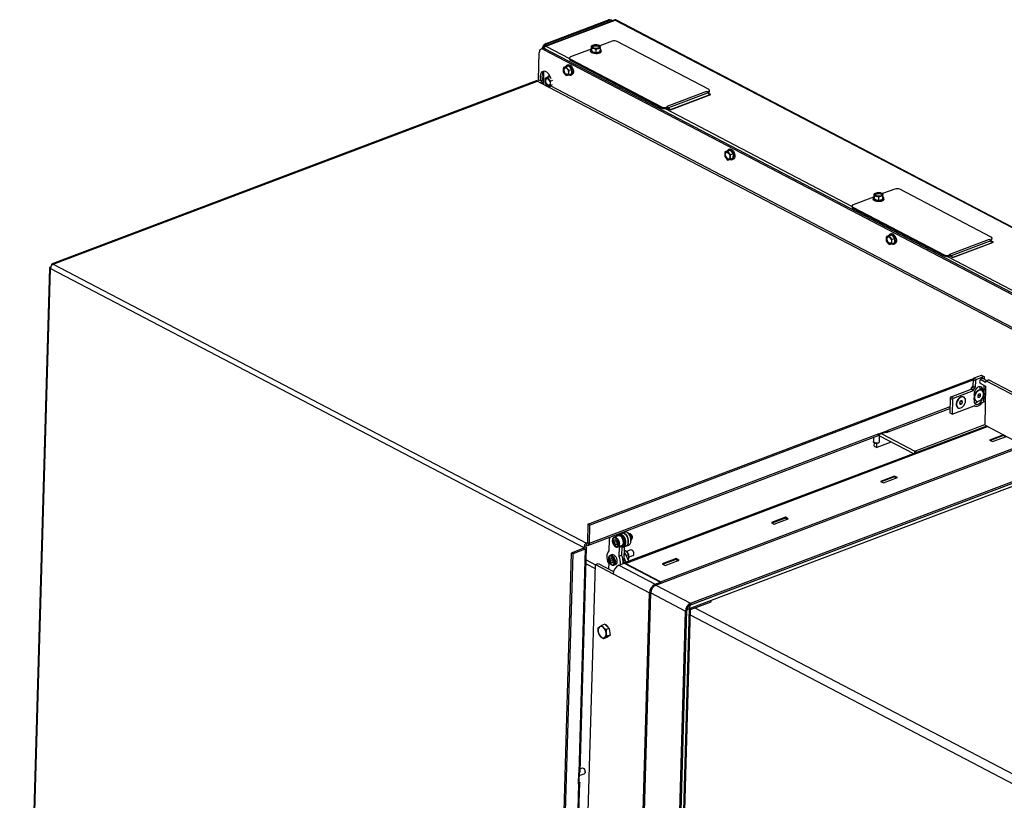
# Paper-space layout 'bovenaanzicht' of a CAD drawing. Header units: millimetres. Extents: x 21 to 204, y 7 to 289.
# Tile 11 of 19: x 27 to 68, y 228 to 260. Entities that reach past the tile are written whole.
import ezdxf

# ---------------------------------------------------------------- set-up
doc = ezdxf.new("R2010")
doc.units = ezdxf.units.MM

psp = doc.layouts.new('bovenaanzicht')

# ---------------------------------------------------------------- linework, layer by layer
at = {"color": 7, "linetype": 'Continuous', "lineweight": 25}
for p, q in [((51.667, 259.84), (48.79, 258.752)), ((48.848, 258.755), (51.715, 259.84)), ((48.863, 258.87), (51.433, 259.842)), ((48.897, 258.853), (51.466, 259.825)), ((51.466, 259.825), (51.433, 259.842)), ((51.576, 259.823), (51.542, 259.84)), ((51.715, 259.84), (93.294, 238.078)), ((93.338, 238.078), (51.759, 259.839)), ((48.727, 258.667), (48.653, 258.638)), ((48.822, 258.656), (48.748, 258.628)), ((48.748, 258.628), (70.271, 247.363)), ((48.822, 258.656), (70.345, 247.391)), ((48.863, 258.87), (48.897, 258.853)), ((50.713, 258.633), (49.872, 258.315)), ((50.731, 258.631), (50.735, 258.77)), ((50.731, 258.631), (50.746, 258.541)), ((50.819, 258.8), (50.735, 258.77)), ((50.735, 258.77), (50.743, 258.731)), ((50.743, 258.731), (50.75, 258.679)), ((50.746, 258.541), (50.75, 258.679)), ((50.75, 258.679), (50.842, 258.664)), ((50.902, 258.817), (50.819, 258.8)), ((50.993, 258.802), (50.902, 258.817)), ((50.928, 258.497), (50.932, 258.636)), ((50.932, 258.636), (51.016, 258.666)), ((51.016, 258.666), (51.099, 258.683)), ((51.585, 258.963), (51.084, 258.774)), ((51.092, 258.735), (51.084, 258.774)), ((51.099, 258.683), (51.092, 258.735)), ((51.095, 258.544), (51.099, 258.683)), ((55.565, 256.981), (51.797, 258.953)), ((48.543, 257.375), (48.575, 258.492)), ((49.822, 258.267), (49.821, 258.222)), ((49.861, 258.22), (49.859, 258.176)), ((49.861, 258.22), (53.628, 256.248)), ((50.693, 258.594), (50.692, 258.549)), ((50.746, 258.541), (50.928, 258.497)), ((50.928, 258.497), (51.095, 258.544)), ((51.132, 258.537), (51.133, 258.581)), ((49.689, 257.921), (49.574, 257.878)), ((49.628, 257.89), (49.574, 257.878)), ((49.693, 257.907), (49.628, 257.89)), ((49.808, 257.95), (49.689, 257.921)), ((49.808, 257.95), (49.693, 257.907)), ((49.745, 257.829), (49.693, 257.907)), ((49.763, 257.99), (49.725, 257.976)), ((49.807, 257.755), (49.745, 257.829)), ((49.923, 257.799), (49.807, 257.755)), ((49.923, 257.799), (49.808, 257.95)), ((49.859, 258.176), (53.627, 256.204)), ((49.917, 257.619), (49.923, 257.799)), ((48.754, 257.713), (48.739, 257.193)), ((48.93, 257.476), (48.815, 257.432)), ((48.869, 257.444), (48.815, 257.432)), ((48.934, 257.461), (48.869, 257.444)), ((49.029, 257.5), (48.93, 257.476)), ((49.03, 257.497), (48.934, 257.461)), ((48.985, 257.383), (48.934, 257.461)), ((49.004, 257.544), (48.966, 257.53)), ((49.048, 257.31), (48.985, 257.383)), ((49.566, 257.785), (49.568, 257.697)), ((49.568, 257.697), (49.62, 257.619)), ((49.62, 257.619), (49.683, 257.546)), ((49.683, 257.546), (49.737, 257.558)), ((49.737, 257.558), (49.802, 257.575)), ((49.802, 257.575), (49.799, 257.663)), ((49.917, 257.619), (49.802, 257.575)), ((49.881, 257.564), (49.918, 257.578)), ((48.447, 257.322), (28.461, 249.76)), ((28.508, 249.75), (48.504, 257.316)), ((48.504, 257.316), (48.633, 257.249)), ((48.646, 257.321), (48.543, 257.375)), ((48.633, 257.249), (48.976, 257.069)), ((48.646, 257.321), (48.72, 257.349)), ((48.807, 257.34), (48.809, 257.251)), ((48.809, 257.251), (48.861, 257.174)), ((48.861, 257.174), (48.923, 257.1)), ((48.923, 257.1), (48.978, 257.112)), ((48.976, 257.069), (70.361, 245.877)), ((48.978, 257.112), (49.043, 257.129)), ((49.043, 257.129), (49.04, 257.217)), ((49.04, 257.114), (49.05, 257.132)), ((70.399, 245.935), (49.04, 257.114)), ((49.112, 257.155), (49.043, 257.129)), ((49.117, 257.336), (49.048, 257.31)), ((55.489, 256.886), (53.85, 256.266)), ((55.555, 256.827), (53.916, 256.208)), ((53.991, 256.131), (55.666, 256.765)), ((55.516, 256.872), (55.489, 256.886)), ((55.516, 256.872), (55.553, 256.886)), ((55.516, 256.872), (55.516, 256.869)), ((55.545, 256.839), (55.552, 256.842)), ((55.553, 256.886), (55.552, 256.842)), ((55.615, 256.748), (55.555, 256.827)), ((55.666, 256.765), (55.56, 256.82)), ((55.602, 256.89), (55.603, 256.934)), ((53.628, 256.248), (53.627, 256.204)), ((53.84, 256.238), (53.839, 256.194)), ((53.839, 256.194), (53.876, 256.208)), ((53.84, 256.238), (53.877, 256.252)), ((53.877, 256.252), (53.85, 256.266)), ((53.857, 256.201), (53.991, 256.131)), ((53.877, 256.249), (53.876, 256.208)), ((53.877, 256.252), (53.877, 256.249)), ((53.916, 256.208), (53.964, 256.145)), ((56.234, 254.295), (56.237, 254.207)), ((56.237, 254.207), (56.289, 254.129)), ((56.358, 254.431), (56.242, 254.387)), ((56.296, 254.4), (56.242, 254.387)), ((56.289, 254.129), (56.351, 254.055)), ((56.361, 254.416), (56.296, 254.4)), ((56.477, 254.46), (56.358, 254.431)), ((56.477, 254.46), (56.361, 254.416)), ((56.413, 254.339), (56.361, 254.416)), ((56.431, 254.499), (56.394, 254.485)), ((56.476, 254.265), (56.413, 254.339)), ((56.47, 254.084), (56.468, 254.173)), ((56.586, 254.128), (56.47, 254.084)), ((56.591, 254.309), (56.476, 254.265)), ((56.591, 254.309), (56.477, 254.46)), ((56.586, 254.128), (56.591, 254.309)), ((56.351, 254.055), (56.405, 254.068)), ((56.405, 254.068), (56.47, 254.084)), ((56.55, 254.074), (56.587, 254.088)), ((62.383, 252.525), (61.542, 252.207)), ((62.401, 252.523), (62.405, 252.662)), ((62.401, 252.523), (62.416, 252.433)), ((62.489, 252.692), (62.405, 252.662)), ((62.405, 252.662), (62.413, 252.623)), ((62.413, 252.623), (62.42, 252.571)), ((62.416, 252.433), (62.42, 252.571)), ((62.42, 252.571), (62.512, 252.556)), ((62.572, 252.709), (62.489, 252.692)), ((62.663, 252.694), (62.572, 252.709)), ((62.598, 252.389), (62.602, 252.528)), ((62.602, 252.528), (62.686, 252.558)), ((62.686, 252.558), (62.769, 252.575)), ((63.255, 252.855), (62.754, 252.666)), ((62.762, 252.627), (62.754, 252.666)), ((62.769, 252.575), (62.762, 252.627)), ((62.765, 252.436), (62.769, 252.575)), ((67.235, 250.873), (63.467, 252.845)), ((61.492, 252.159), (61.491, 252.114)), ((61.531, 252.112), (61.529, 252.068)), ((61.531, 252.112), (65.298, 250.14)), ((62.363, 252.486), (62.362, 252.441)), ((62.416, 252.433), (62.598, 252.389)), ((62.598, 252.389), (62.765, 252.436)), ((62.802, 252.429), (62.803, 252.473)), ((61.529, 252.068), (65.297, 250.096)), ((63.026, 250.941), (62.911, 250.897)), ((62.965, 250.91), (62.911, 250.897)), ((63.03, 250.926), (62.965, 250.91)), ((63.146, 250.97), (63.026, 250.941)), ((63.146, 250.97), (63.03, 250.926)), ((63.082, 250.848), (63.03, 250.926)), ((63.1, 251.009), (63.063, 250.995)), ((63.26, 250.819), (63.146, 250.97)), ((62.903, 250.805), (62.906, 250.716)), ((62.906, 250.716), (62.957, 250.639)), ((62.957, 250.639), (63.02, 250.565)), ((63.02, 250.565), (63.074, 250.578)), ((63.074, 250.578), (63.139, 250.594)), ((63.144, 250.775), (63.082, 250.848)), ((63.139, 250.594), (63.136, 250.682)), ((63.255, 250.638), (63.139, 250.594)), ((63.26, 250.819), (63.144, 250.775)), ((63.218, 250.584), (63.256, 250.598)), ((63.255, 250.638), (63.26, 250.819)), ((67.159, 250.778), (65.52, 250.158)), ((67.225, 250.719), (65.586, 250.1)), ((65.661, 250.023), (67.336, 250.657)), ((67.186, 250.764), (67.159, 250.778)), ((67.186, 250.764), (67.223, 250.778)), ((67.186, 250.764), (67.186, 250.761)), ((67.215, 250.731), (67.222, 250.734)), ((67.223, 250.778), (67.222, 250.734)), ((67.285, 250.64), (67.225, 250.719)), ((67.336, 250.657), (67.23, 250.712)), ((67.272, 250.782), (67.273, 250.826)), ((65.298, 250.14), (65.297, 250.096)), ((65.51, 250.13), (65.509, 250.086)), ((65.509, 250.086), (65.546, 250.1)), ((65.51, 250.13), (65.547, 250.144)), ((65.547, 250.144), (65.52, 250.158)), ((65.527, 250.093), (65.661, 250.023)), ((65.548, 250.093), (65.536, 250.088)), ((65.547, 250.141), (65.546, 250.1)), ((65.547, 250.144), (65.547, 250.141)), ((65.586, 250.1), (65.634, 250.037)), ((28.508, 249.75), (50.531, 238.223)), ((28.354, 249.605), (27.12, 206.557)), ((27.158, 206.495), (28.392, 249.573)), ((28.392, 249.573), (50.415, 238.047)), ((50.587, 239.01), (66.543, 245.047)), ((50.654, 238.975), (66.489, 244.967)), ((66.49, 244.982), (66.482, 244.725)), ((66.59, 244.93), (66.49, 244.982)), ((66.826, 245.154), (66.528, 245.041)), ((66.528, 245.041), (66.628, 244.989)), ((66.544, 245.047), (66.543, 245.047)), ((66.59, 244.93), (66.582, 244.673)), ((66.926, 245.102), (66.628, 244.989)), ((66.78, 244.829), (67.006, 244.711)), ((67.01, 244.867), (66.792, 244.981)), ((66.926, 245.102), (66.826, 245.154)), ((66.948, 245.101), (66.848, 245.154)), ((67.049, 244.948), (66.887, 245.033)), ((66.96, 244.995), (66.962, 245.071)), ((67.011, 244.934), (67.01, 244.867)), ((67.011, 244.934), (67.123, 244.977)), ((85.18, 235.424), (67.011, 244.934)), ((85.292, 235.468), (67.123, 244.977)), ((65.585, 244.276), (66.405, 244.586)), ((65.685, 244.223), (66.505, 244.533)), ((66.505, 244.556), (66.405, 244.608)), ((66.405, 244.586), (66.405, 244.608)), ((66.405, 244.586), (66.505, 244.533)), ((66.544, 244.614), (66.444, 244.667)), ((66.482, 244.725), (66.582, 244.673)), ((66.505, 244.533), (66.505, 244.556)), ((66.657, 244.497), (66.609, 244.454)), ((66.74, 244.395), (66.683, 244.335)), ((66.795, 244.378), (66.74, 244.395)), ((66.889, 244.569), (66.789, 244.622)), ((66.793, 244.3), (66.795, 244.378)), ((66.854, 244.539), (66.844, 244.544)), ((66.934, 244.099), (66.952, 244.739)), ((67.006, 244.711), (66.97, 243.128)), ((65.547, 244.217), (65.53, 243.614)), ((65.647, 244.164), (65.547, 244.217)), ((65.585, 244.276), (65.685, 244.223)), ((65.647, 244.164), (65.63, 243.561)), ((65.8, 244.007), (65.8, 244.001)), ((65.912, 244.215), (65.907, 244.211)), ((65.964, 244.092), (65.929, 244.013)), ((65.929, 244.013), (65.958, 243.957)), ((65.935, 244.026), (66.023, 243.98)), ((65.958, 243.957), (66.023, 243.98)), ((66.028, 244.115), (65.964, 244.092)), ((65.982, 244.098), (66.058, 244.059)), ((66.023, 243.98), (66.058, 244.059)), ((66.058, 244.059), (66.028, 244.115)), ((66.109, 244.257), (66.099, 244.263)), ((66.531, 244.143), (66.561, 244.154)), ((66.553, 244.346), (66.544, 244.282)), ((66.612, 244.101), (66.622, 244.096)), ((66.683, 244.335), (66.681, 244.258)), ((66.681, 244.269), (66.736, 244.24)), ((66.681, 244.258), (66.736, 244.24)), ((66.697, 244.35), (66.793, 244.3)), ((66.736, 244.24), (66.793, 244.3)), ((66.864, 244.028), (66.896, 244.04)), ((66.879, 244.21), (66.884, 244.241)), ((66.991, 244.044), (66.929, 244.076)), ((66.994, 244.178), (66.937, 244.208)), ((66.938, 244.219), (66.951, 244.212)), ((66.94, 244.309), (66.954, 244.302)), ((66.954, 244.302), (66.951, 244.212)), ((66.994, 244.19), (66.951, 244.212)), ((66.996, 244.279), (66.954, 244.302)), ((62.92, 242.795), (65.534, 243.784)), ((65.63, 243.561), (65.53, 243.614)), ((65.63, 243.561), (66.535, 243.904)), ((65.867, 243.82), (65.877, 243.814)), ((66.556, 243.904), (66.561, 243.901)), ((67.046, 243.066), (52.057, 237.395)), ((62.863, 242.801), (62.586, 242.696)), ((62.595, 242.742), (62.967, 242.883)), ((62.72, 242.747), (64.084, 242.033)), ((62.863, 242.801), (62.864, 242.844)), ((66.986, 243.097), (83.135, 234.645)), ((50.585, 238.128), (62.548, 242.654)), ((62.595, 242.742), (50.632, 238.216)), ((62.379, 242.59), (62.374, 242.419)), ((62.374, 242.418), (62.374, 242.419)), ((62.39, 242.391), (62.411, 242.373)), ((62.41, 242.229), (62.414, 242.371)), ((63.068, 242.388), (62.51, 242.176)), ((62.51, 242.176), (62.515, 242.349)), ((62.584, 242.368), (62.606, 242.384)), ((62.624, 242.412), (62.632, 242.714)), ((62.631, 242.657), (64.03, 241.925)), ((63.068, 242.388), (63.069, 242.428)), ((67.743, 242.7), (67.171, 242.484)), ((67.171, 242.484), (67.291, 242.421)), ((67.75, 242.672), (67.206, 242.466)), ((67.291, 242.421), (67.864, 242.638)), ((67.75, 242.672), (67.836, 242.627)), ((67.751, 242.671), (67.752, 242.696)), ((53.39, 236.494), (68.604, 242.25)), ((53.584, 236.627), (68.537, 242.285)), ((62.41, 242.229), (62.51, 242.176)), ((54.787, 235.531), (69.967, 241.274)), ((54.791, 235.665), (70.111, 241.461)), ((54.822, 235.676), (70.111, 241.461)), ((54.824, 235.743), (70.037, 241.5)), ((63.246, 240.999), (62.665, 240.779)), ((62.665, 240.779), (62.786, 240.716)), ((63.245, 240.967), (62.7, 240.761)), ((62.786, 240.716), (63.366, 240.936)), ((63.245, 240.967), (63.246, 240.999)), ((63.245, 240.967), (63.33, 240.922)), ((63.366, 240.936), (63.246, 240.999)), ((58.741, 239.294), (58.16, 239.074)), ((58.739, 239.262), (58.194, 239.056)), ((58.28, 239.011), (58.861, 239.231)), ((58.739, 239.262), (58.824, 239.217)), ((58.74, 239.262), (58.741, 239.294)), ((58.861, 239.231), (58.741, 239.294)), ((50.587, 239.01), (50.566, 238.25)), ((50.654, 238.975), (50.587, 239.01)), ((50.654, 238.975), (50.632, 238.216)), ((52.173, 238.696), (52.061, 238.654)), ((52.173, 238.696), (52.138, 238.715)), ((58.16, 239.074), (58.28, 239.011)), ((51.464, 237.909), (51.481, 238.365)), ((51.658, 238.349), (51.655, 238.246)), ((51.781, 238.294), (51.655, 238.246)), ((51.726, 238.366), (51.658, 238.349)), ((51.663, 238.467), (51.667, 238.469)), ((51.834, 238.532), (51.667, 238.469)), ((51.792, 238.28), (51.726, 238.366)), ((51.789, 238.176), (51.792, 238.28)), ((51.851, 238.578), (51.821, 238.567)), ((51.914, 238.63), (51.949, 238.612)), ((51.949, 238.612), (52.061, 238.654)), ((52.026, 238.673), (52.061, 238.654)), ((52.245, 238.651), (52.223, 238.66)), ((52.376, 238.58), (52.363, 238.592)), ((52.42, 238.44), (52.422, 238.458)), ((50.411, 238.015), (49.89, 237.818)), ((50.478, 237.98), (49.957, 237.783)), ((50.478, 237.98), (50.213, 228.732)), ((50.263, 228.78), (50.528, 238.028)), ((50.411, 238.015), (50.478, 237.98)), ((50.415, 238.047), (50.49, 238.075)), ((50.531, 238.223), (50.528, 238.134)), ((50.566, 238.25), (50.632, 238.216)), ((51.655, 238.246), (51.72, 238.16)), ((51.789, 238.186), (51.72, 238.16)), ((51.72, 238.16), (51.789, 238.176)), ((51.817, 238.071), (51.814, 238.07)), ((51.817, 238.071), (51.985, 238.135)), ((51.878, 238.06), (51.864, 237.693)), ((51.929, 238.078), (51.913, 238.087)), ((51.988, 238.058), (51.975, 237.735)), ((51.998, 238.1), (52.028, 238.111)), ((52.046, 238.064), (52.157, 238.106)), ((52.078, 237.522), (52.099, 238.084)), ((52.092, 237.916), (52.126, 237.928)), ((52.093, 237.921), (52.126, 237.928)), ((52.126, 237.928), (52.2, 237.845)), ((52.157, 238.106), (52.269, 238.149)), ((52.355, 237.944), (52.178, 237.878)), ((52.438, 237.912), (52.424, 237.924)), ((49.89, 237.818), (48.656, 194.74)), ((49.957, 237.783), (48.722, 194.705)), ((49.957, 237.783), (49.89, 237.818)), ((51.496, 237.597), (51.493, 237.494)), ((51.619, 237.541), (51.493, 237.494)), ((51.493, 237.494), (51.558, 237.407)), ((51.564, 237.614), (51.496, 237.597)), ((51.501, 237.715), (51.504, 237.716)), ((51.597, 237.751), (51.504, 237.716)), ((51.629, 237.527), (51.564, 237.614)), ((51.626, 237.424), (51.629, 237.527)), ((51.864, 237.693), (51.975, 237.735)), ((52.158, 237.433), (52.081, 237.615)), ((52.27, 237.475), (52.152, 237.754)), ((52.166, 237.721), (52.257, 237.755)), ((52.2, 237.845), (52.257, 237.755)), ((52.24, 237.545), (52.251, 237.549)), ((52.267, 237.644), (52.443, 237.71)), ((52.481, 237.772), (52.484, 237.79)), ((54.235, 237.589), (53.654, 237.369)), ((54.233, 237.557), (53.689, 237.351)), ((53.774, 237.307), (54.355, 237.526)), ((54.233, 237.557), (54.319, 237.513)), ((54.234, 237.557), (54.235, 237.589)), ((54.355, 237.526), (54.235, 237.589)), ((50.472, 222.629), (50.893, 237.343)), ((50.893, 237.343), (51.005, 237.386)), ((50.893, 237.343), (51.627, 236.96)), ((51.005, 237.386), (51.642, 237.052)), ((51.445, 237.398), (51.436, 237.16)), ((51.627, 237.433), (51.558, 237.407)), ((51.558, 237.407), (51.626, 237.424)), ((51.655, 237.319), (51.652, 237.318)), ((51.655, 237.319), (51.748, 237.354)), ((51.858, 237.312), (52.081, 237.397)), ((51.858, 237.312), (53.358, 236.527)), ((52.081, 237.397), (53.582, 236.611)), ((53.584, 236.627), (52.133, 237.386)), ((53.654, 237.369), (53.774, 237.307)), ((51.627, 236.96), (53.127, 236.174)), ((53.358, 236.527), (53.582, 236.611)), ((53.39, 236.494), (54.824, 235.743)), ((53.58, 236.566), (53.582, 236.611)), ((53.584, 236.627), (53.582, 236.566)), ((51.973, 195.911), (53.127, 236.174)), ((52.023, 195.863), (53.178, 236.17)), ((53.178, 236.17), (54.612, 235.42)), ((55.676, 235.808), (55.677, 235.867)), ((53.511, 195.097), (54.669, 235.478)), ((53.512, 195.133), (54.668, 235.441)), ((53.623, 195.139), (54.78, 235.52)), ((53.667, 195.27), (54.819, 235.48)), ((54.668, 235.441), (54.612, 235.42)), ((54.669, 235.478), (54.67, 235.53)), ((54.669, 235.478), (54.78, 235.52)), ((54.791, 235.665), (54.747, 235.648)), ((54.78, 235.52), (54.781, 235.528)), ((54.787, 235.531), (54.781, 235.528)), ((54.791, 235.665), (54.787, 235.531)), ((54.824, 235.743), (54.822, 235.676)), ((54.823, 235.486), (55.676, 235.808)), ((53.457, 195.112), (54.612, 235.42)), ((51.008, 234.722), (51.064, 234.767)), ((51.285, 234.876), (51.153, 234.826)), ((51.285, 234.876), (51.467, 234.706)), ((51.336, 234.855), (51.331, 234.832)), ((51.467, 234.706), (51.335, 234.656)), ((51.335, 234.656), (51.337, 234.512)), ((51.357, 234.839), (51.343, 234.822)), ((51.397, 234.79), (51.383, 234.785)), ((51.467, 234.706), (51.505, 234.431)), ((51.045, 234.447), (51.01, 234.578)), ((51.36, 234.327), (51.227, 234.277)), ((51.372, 234.381), (51.283, 234.323)), ((51.505, 234.431), (51.36, 234.327)), ((51.505, 234.431), (51.372, 234.381)), ((50.343, 228.935), (50.267, 228.906)), ((50.2, 228.286), (50.213, 228.732)), ((50.222, 228.736), (50.212, 228.38)), ((50.219, 228.62), (50.431, 228.701)), ((50.425, 228.902), (50.412, 228.914)), ((50.469, 228.762), (50.471, 228.78)), ((50.2, 228.286), (49.521, 204.597)), ((49.571, 204.645), (50.25, 228.334)), ((50.212, 228.38), (50.203, 228.377))]:
    psp.add_line(p, q, dxfattribs=at)
at = {"color": 8, "linetype": 'Continuous', "lineweight": 25}
for p, q in [((48.848, 258.755), (49.822, 258.246)), ((55.615, 256.748), (53.988, 256.132)), ((53.769, 256.179), (61.492, 252.138)), ((53.899, 256.179), (53.916, 256.208)), ((67.285, 250.64), (65.658, 250.024)), ((65.44, 250.071), (73.162, 246.03)), ((65.569, 250.071), (65.586, 250.1)), ((66.879, 244.21), (66.869, 244.215)), ((65.536, 243.855), (62.967, 242.883)), ((52.133, 237.386), (67.087, 243.044)), ((64.084, 242.033), (66.97, 243.125)), ((64.081, 241.944), (64.084, 242.033)), ((50.415, 238.047), (50.415, 238.017)), ((50.563, 238.235), (50.531, 238.223)), ((51.878, 238.06), (51.927, 238.079)), ((50.514, 237.53), (50.893, 237.332)), ((52.078, 237.522), (52.04, 237.508)), ((52.152, 237.754), (52.085, 237.728)), ((50.509, 237.375), (50.889, 237.176)), ((53.358, 236.527), (53.357, 236.478)), ((53.18, 236.194), (53.127, 236.174)), ((54.819, 235.48), (54.779, 235.465)), ((54.825, 235.545), (54.823, 235.486)), ((55.005, 235.555), (68.488, 228.498)), ((54.813, 235.261), (68.477, 228.109))]:
    psp.add_line(p, q, dxfattribs=at)
at = {"color": 7, "linetype": 'Continuous', "lineweight": 25, "flags": 128}
for points in [[(48.748, 258.628), (48.715, 258.641), (48.684, 258.644), (48.654, 258.639), (48.628, 258.624), (48.606, 258.601), (48.59, 258.571), (48.579, 258.534), (48.575, 258.492)], [(48.748, 258.713), (48.739, 258.695), (48.727, 258.666)], [(50.732, 258.647), (50.715, 258.635), (50.696, 258.609), (50.695, 258.581), (50.711, 258.553), (50.744, 258.529), (50.791, 258.509), (50.847, 258.495), (50.909, 258.489), (50.971, 258.491), (51.028, 258.501), (51.077, 258.518), (51.111, 258.54), (51.13, 258.567), (51.132, 258.595), (51.115, 258.622), (51.098, 258.637)], [(50.743, 258.731), (50.743, 258.741), (50.746, 258.751), (50.751, 258.761), (50.76, 258.771), (50.771, 258.779), (50.785, 258.787), (50.801, 258.794), (50.819, 258.8)], [(50.782, 258.765), (50.813, 258.783), (50.856, 258.796), (50.906, 258.8), (50.958, 258.797), (51.005, 258.785), (51.041, 258.768), (51.063, 258.746), (51.067, 258.723), (51.053, 258.701), (51.022, 258.682), (50.979, 258.67), (50.929, 258.666), (50.877, 258.669), (50.83, 258.68), (50.794, 258.698), (50.772, 258.72), (50.768, 258.743), (50.782, 258.765)], [(50.769, 258.726), (50.782, 258.743), (50.812, 258.761), (50.855, 258.773), (50.906, 258.778), (50.957, 258.774), (51.004, 258.763), (51.041, 258.746), (51.062, 258.724), (51.065, 258.718)], [(51.092, 258.735), (51.092, 258.725), (51.089, 258.714), (51.084, 258.705), (51.075, 258.695), (51.064, 258.687), (51.05, 258.679), (51.034, 258.672), (51.016, 258.666)], [(49.872, 258.315), (49.852, 258.306), (49.837, 258.295), (49.827, 258.283), (49.823, 258.27), (49.824, 258.257), (49.831, 258.244), (49.843, 258.231), (49.861, 258.22)], [(51.132, 258.537), (51.129, 258.522), (51.11, 258.496), (51.075, 258.473), (51.027, 258.456), (50.97, 258.447), (50.908, 258.445), (50.846, 258.451), (50.789, 258.464), (50.743, 258.484), (50.71, 258.509), (50.694, 258.536), (50.692, 258.549)], [(49.678, 257.59), (49.644, 257.616), (49.615, 257.655), (49.594, 257.702), (49.583, 257.752), (49.584, 257.799), (49.598, 257.836), (49.621, 257.86), (49.652, 257.868), (49.686, 257.858), (49.72, 257.832), (49.75, 257.793), (49.771, 257.746), (49.781, 257.696), (49.78, 257.649), (49.767, 257.612), (49.744, 257.588), (49.713, 257.58), (49.678, 257.59)], [(49.697, 257.597), (49.663, 257.623), (49.634, 257.662), (49.612, 257.709), (49.602, 257.759), (49.603, 257.806), (49.616, 257.844), (49.639, 257.867)], [(49.798, 257.573), (49.839, 257.56), (49.878, 257.563), (49.91, 257.583), (49.934, 257.618), (49.948, 257.666), (49.949, 257.722), (49.939, 257.782), (49.918, 257.841), (49.887, 257.894), (49.85, 257.937), (49.809, 257.967), (49.767, 257.98), (49.729, 257.977), (49.696, 257.957), (49.672, 257.921), (49.669, 257.914)], [(49.763, 257.99), (49.766, 257.991), (49.805, 257.994), (49.846, 257.981), (49.887, 257.951), (49.925, 257.908), (49.955, 257.855), (49.976, 257.796), (49.987, 257.736), (49.985, 257.68), (49.972, 257.632), (49.948, 257.597), (49.918, 257.578)], [(49.063, 257.408), (49.05, 257.447), (49.019, 257.519), (48.98, 257.585), (48.933, 257.64), (48.883, 257.682), (48.83, 257.71), (48.779, 257.721), (48.731, 257.715), (48.689, 257.693), (48.655, 257.655), (48.63, 257.603), (48.617, 257.541), (48.615, 257.47), (48.625, 257.396), (48.646, 257.321), (48.646, 257.321)], [(48.763, 257.721), (48.763, 257.721), (48.729, 257.683), (48.705, 257.631), (48.691, 257.569), (48.689, 257.499), (48.699, 257.424), (48.72, 257.349)], [(48.919, 257.144), (48.885, 257.17), (48.856, 257.209), (48.835, 257.257), (48.824, 257.307), (48.825, 257.353), (48.839, 257.391), (48.862, 257.415), (48.893, 257.422), (48.927, 257.412), (48.961, 257.387), (48.99, 257.347), (49.012, 257.3), (49.022, 257.25), (49.021, 257.204), (49.008, 257.166), (48.985, 257.142), (48.954, 257.135), (48.919, 257.144)], [(48.938, 257.151), (48.904, 257.177), (48.875, 257.216), (48.853, 257.264), (48.843, 257.314), (48.844, 257.36), (48.857, 257.398), (48.88, 257.421)], [(49.744, 257.588), (49.731, 257.587), (49.697, 257.597)], [(48.985, 257.143), (48.972, 257.142), (48.938, 257.151)], [(55.553, 256.886), (55.573, 256.896), (55.588, 256.907), (55.598, 256.919), (55.603, 256.932), (55.601, 256.945), (55.594, 256.958), (55.582, 256.97), (55.565, 256.981)], [(55.552, 256.842), (55.572, 256.851), (55.587, 256.862), (55.597, 256.874), (55.601, 256.887), (55.602, 256.89)], [(56.347, 254.1), (56.313, 254.126), (56.284, 254.165), (56.262, 254.212), (56.252, 254.262), (56.253, 254.309), (56.266, 254.346), (56.29, 254.37), (56.32, 254.378), (56.355, 254.368), (56.389, 254.342), (56.418, 254.303), (56.439, 254.256), (56.45, 254.206), (56.449, 254.159), (56.436, 254.121), (56.412, 254.097), (56.381, 254.09), (56.347, 254.1)], [(56.366, 254.107), (56.332, 254.133), (56.302, 254.172), (56.281, 254.219), (56.27, 254.269), (56.272, 254.316), (56.285, 254.353), (56.307, 254.377)], [(56.466, 254.083), (56.508, 254.069), (56.546, 254.073), (56.579, 254.093), (56.603, 254.128), (56.616, 254.176), (56.618, 254.232), (56.608, 254.291), (56.586, 254.35), (56.556, 254.404), (56.519, 254.447), (56.478, 254.476), (56.436, 254.49), (56.397, 254.487), (56.365, 254.466), (56.341, 254.431), (56.338, 254.423)], [(56.431, 254.499), (56.435, 254.501), (56.473, 254.504), (56.515, 254.49), (56.556, 254.461), (56.593, 254.418), (56.624, 254.364), (56.645, 254.306), (56.655, 254.246), (56.654, 254.19), (56.64, 254.142), (56.616, 254.107), (56.587, 254.088)], [(56.413, 254.098), (56.4, 254.097), (56.366, 254.107)], [(62.402, 252.54), (62.385, 252.527), (62.366, 252.501), (62.365, 252.473), (62.381, 252.445), (62.414, 252.421), (62.461, 252.401), (62.517, 252.387), (62.579, 252.381), (62.641, 252.383), (62.698, 252.393), (62.747, 252.41), (62.782, 252.432), (62.8, 252.459), (62.802, 252.487), (62.785, 252.514), (62.768, 252.529)], [(62.413, 252.623), (62.413, 252.633), (62.416, 252.643), (62.421, 252.653), (62.43, 252.663), (62.441, 252.671), (62.455, 252.679), (62.471, 252.686), (62.489, 252.692)], [(62.452, 252.657), (62.483, 252.675), (62.526, 252.688), (62.576, 252.692), (62.628, 252.689), (62.675, 252.678), (62.711, 252.66), (62.733, 252.638), (62.737, 252.615), (62.723, 252.593), (62.692, 252.574), (62.649, 252.562), (62.599, 252.558), (62.547, 252.561), (62.5, 252.572), (62.464, 252.59), (62.442, 252.612), (62.438, 252.635), (62.452, 252.657)], [(62.439, 252.618), (62.452, 252.635), (62.482, 252.653), (62.525, 252.665), (62.576, 252.67), (62.627, 252.666), (62.674, 252.655), (62.711, 252.638), (62.732, 252.616), (62.735, 252.61)], [(62.762, 252.627), (62.762, 252.617), (62.759, 252.606), (62.754, 252.597), (62.745, 252.587), (62.734, 252.579), (62.72, 252.571), (62.704, 252.564), (62.686, 252.558)], [(61.542, 252.207), (61.522, 252.198), (61.507, 252.187), (61.497, 252.175), (61.493, 252.162), (61.494, 252.149), (61.501, 252.136), (61.513, 252.123), (61.531, 252.112)], [(62.802, 252.429), (62.799, 252.414), (62.78, 252.388), (62.745, 252.365), (62.697, 252.348), (62.64, 252.339), (62.578, 252.337), (62.516, 252.343), (62.459, 252.356), (62.413, 252.376), (62.38, 252.401), (62.364, 252.428), (62.362, 252.441)], [(63.016, 250.609), (62.982, 250.635), (62.952, 250.675), (62.931, 250.722), (62.92, 250.772), (62.922, 250.818), (62.935, 250.856), (62.958, 250.88), (62.989, 250.887), (63.023, 250.878), (63.057, 250.852), (63.087, 250.813), (63.108, 250.765), (63.119, 250.715), (63.117, 250.669), (63.104, 250.631), (63.081, 250.607), (63.05, 250.6), (63.016, 250.609)], [(63.034, 250.617), (63, 250.643), (62.971, 250.682), (62.95, 250.729), (62.939, 250.779), (62.94, 250.825), (62.953, 250.863), (62.976, 250.887)], [(63.135, 250.593), (63.176, 250.579), (63.215, 250.582), (63.248, 250.603), (63.272, 250.638), (63.285, 250.685), (63.287, 250.741), (63.276, 250.801), (63.255, 250.86), (63.225, 250.913), (63.187, 250.956), (63.146, 250.986), (63.105, 251), (63.066, 250.996), (63.033, 250.976), (63.009, 250.941), (63.006, 250.933)], [(63.1, 251.009), (63.103, 251.01), (63.142, 251.014), (63.183, 251), (63.224, 250.97), (63.262, 250.927), (63.292, 250.874), (63.314, 250.815), (63.324, 250.755), (63.322, 250.699), (63.309, 250.652), (63.285, 250.617), (63.256, 250.598)], [(63.082, 250.608), (63.069, 250.607), (63.034, 250.617)], [(67.222, 250.734), (67.242, 250.743), (67.257, 250.754), (67.267, 250.766), (67.271, 250.779), (67.272, 250.782)], [(67.223, 250.778), (67.243, 250.788), (67.258, 250.799), (67.268, 250.811), (67.273, 250.824), (67.271, 250.837), (67.264, 250.85), (67.252, 250.862), (67.235, 250.873)], [(66.915, 245.018), (66.911, 245.021), (66.884, 245.033), (66.85, 245.029), (66.817, 245.008), (66.788, 244.975), (66.768, 244.933), (66.76, 244.891)], [(66.962, 245.071), (66.962, 245.079), (66.96, 245.087), (66.956, 245.093), (66.952, 245.098), (66.946, 245.102), (66.94, 245.104), (66.933, 245.103), (66.926, 245.102)], [(66.889, 244.569), (66.876, 244.621), (66.849, 244.661), (66.812, 244.685), (66.766, 244.691), (66.716, 244.68), (66.666, 244.651), (66.62, 244.608), (66.582, 244.553), (66.554, 244.492), (66.539, 244.428), (66.538, 244.368)], [(66.844, 244.544), (66.819, 244.554), (66.772, 244.556), (66.722, 244.541), (66.672, 244.51), (66.626, 244.465), (66.588, 244.409), (66.56, 244.347), (66.544, 244.284), (66.543, 244.223), (66.555, 244.169), (66.58, 244.127), (66.612, 244.101)], [(66.924, 244.388), (66.919, 244.446), (66.9, 244.494), (66.87, 244.529), (66.829, 244.548), (66.782, 244.551), (66.732, 244.536), (66.682, 244.505), (66.636, 244.46), (66.598, 244.404), (66.57, 244.342), (66.554, 244.278), (66.553, 244.217), (66.565, 244.164), (66.59, 244.122), (66.625, 244.095), (66.67, 244.084), (66.719, 244.09), (66.77, 244.113), (66.818, 244.152), (66.86, 244.202), (66.894, 244.262), (66.916, 244.325), (66.924, 244.388)], [(66.789, 244.622), (66.776, 244.674), (66.767, 244.691)], [(66.795, 244.557), (66.793, 244.579), (66.789, 244.622)], [(66.895, 244.502), (66.894, 244.527), (66.889, 244.569)], [(66.943, 244.415), (66.956, 244.41), (66.999, 244.398)], [(66.945, 244.372), (66.955, 244.368), (66.998, 244.356)], [(67.004, 244.614), (66.983, 244.606), (66.948, 244.59)], [(67.004, 244.606), (66.994, 244.599), (66.982, 244.579), (66.989, 244.558), (67.003, 244.546)], [(66.099, 244.263), (66.066, 244.274), (66.018, 244.273), (65.967, 244.255), (65.918, 244.221), (65.873, 244.173), (65.837, 244.116), (65.811, 244.054), (65.798, 243.99), (65.799, 243.93), (65.814, 243.879), (65.841, 243.839), (65.867, 243.82)], [(65.984, 243.811), (66.034, 243.838), (66.082, 243.879), (66.123, 243.931), (66.154, 243.992), (66.173, 244.055), (66.18, 244.118), (66.172, 244.174), (66.151, 244.22), (66.118, 244.252), (66.076, 244.268), (66.028, 244.267), (65.977, 244.249), (65.928, 244.215), (65.883, 244.168), (65.847, 244.111), (65.821, 244.048), (65.808, 243.985), (65.809, 243.925), (65.824, 243.873), (65.851, 243.834), (65.888, 243.809), (65.934, 243.802), (65.984, 243.811)], [(66.532, 244.147), (66.529, 244.086), (66.541, 244.033), (66.566, 243.991), (66.602, 243.965), (66.647, 243.956), (66.696, 243.965), (66.746, 243.991), (66.793, 244.032), (66.833, 244.086), (66.862, 244.146), (66.879, 244.21)], [(66.557, 243.903), (66.589, 243.89), (66.623, 243.886), (66.66, 243.888), (66.698, 243.899), (66.736, 243.917), (66.773, 243.942), (66.808, 243.974), (66.841, 244.01)], [(62.967, 242.883), (62.964, 242.858), (62.958, 242.835), (62.948, 242.817), (62.935, 242.803), (62.919, 242.794), (62.902, 242.791), (62.883, 242.793), (62.863, 242.801)], [(62.624, 242.412), (62.615, 242.392), (62.588, 242.374), (62.548, 242.363), (62.5, 242.36), (62.452, 242.365), (62.411, 242.378), (62.384, 242.396), (62.374, 242.418)], [(52.269, 238.149), (52.297, 238.164), (52.331, 238.202), (52.353, 238.256), (52.363, 238.321), (52.359, 238.394), (52.341, 238.469), (52.311, 238.542), (52.272, 238.606), (52.224, 238.659), (52.173, 238.696)], [(51.481, 238.365), (51.492, 238.457), (51.495, 238.472)], [(51.848, 238.198), (51.844, 238.252), (51.827, 238.309), (51.801, 238.36), (51.767, 238.402), (51.728, 238.431), (51.689, 238.443), (51.654, 238.437), (51.625, 238.414), (51.606, 238.377), (51.598, 238.328), (51.603, 238.273), (51.619, 238.217), (51.646, 238.166), (51.68, 238.124), (51.719, 238.095), (51.758, 238.083), (51.793, 238.089), (51.822, 238.112), (51.841, 238.149), (51.848, 238.198)], [(52.051, 238.259), (52.047, 238.319), (52.03, 238.379), (52.002, 238.436), (51.966, 238.483), (51.926, 238.517), (51.883, 238.535), (51.843, 238.535), (51.834, 238.532)], [(51.916, 238.557), (51.961, 238.525), (52.002, 238.479), (52.036, 238.422), (52.061, 238.359), (52.074, 238.293), (52.076, 238.231), (52.065, 238.176), (52.042, 238.133), (52.01, 238.105), (51.97, 238.094), (51.926, 238.1), (51.91, 238.106)], [(51.949, 238.612), (52.001, 238.574), (52.048, 238.522), (52.088, 238.457), (52.118, 238.385), (52.135, 238.309), (52.139, 238.237), (52.13, 238.171), (52.108, 238.118), (52.074, 238.08), (52.031, 238.06), (51.981, 238.059), (51.929, 238.078)], [(51.946, 238.568), (51.991, 238.536), (52.032, 238.49), (52.066, 238.433), (52.09, 238.37), (52.104, 238.305), (52.105, 238.242), (52.094, 238.188), (52.072, 238.145), (52.04, 238.116), (52.028, 238.111)], [(52.061, 238.654), (52.113, 238.617), (52.16, 238.564), (52.2, 238.499), (52.229, 238.427), (52.247, 238.352), (52.251, 238.279), (52.242, 238.214), (52.219, 238.16), (52.185, 238.122), (52.157, 238.106)], [(52.157, 238.106), (52.185, 238.122), (52.219, 238.16), (52.242, 238.214), (52.251, 238.279), (52.247, 238.352), (52.229, 238.427), (52.2, 238.499), (52.16, 238.564), (52.113, 238.617), (52.061, 238.654)], [(52.382, 238.379), (52.395, 238.386), (52.414, 238.412), (52.421, 238.452), (52.416, 238.498), (52.399, 238.544), (52.373, 238.582), (52.341, 238.607), (52.309, 238.615), (52.294, 238.612)], [(50.415, 238.047), (50.421, 238.043), (50.425, 238.039), (50.428, 238.035), (50.428, 238.03), (50.427, 238.026), (50.423, 238.022), (50.418, 238.018), (50.411, 238.015)], [(50.49, 238.075), (50.507, 238.064), (50.52, 238.052), (50.527, 238.039), (50.528, 238.026), (50.523, 238.013), (50.513, 238.001), (50.498, 237.99), (50.478, 237.98)], [(50.632, 238.216), (50.63, 238.19), (50.623, 238.168), (50.613, 238.15), (50.6, 238.136), (50.585, 238.127), (50.567, 238.124), (50.548, 238.126), (50.528, 238.134)], [(50.566, 238.25), (50.565, 238.242), (50.563, 238.235), (50.559, 238.229), (50.555, 238.224), (50.55, 238.221), (50.544, 238.22), (50.537, 238.221), (50.531, 238.223)], [(51.445, 237.398), (51.414, 237.471), (51.392, 237.547), (51.38, 237.622), (51.378, 237.695), (51.385, 237.762), (51.403, 237.822), (51.429, 237.871), (51.464, 237.909)], [(51.913, 238.087), (51.906, 238.089), (51.9, 238.09), (51.894, 238.089), (51.889, 238.087), (51.884, 238.082), (51.881, 238.076), (51.879, 238.069), (51.878, 238.06)], [(52.443, 237.71), (52.456, 237.718), (52.475, 237.744), (52.482, 237.784), (52.477, 237.83), (52.46, 237.876), (52.434, 237.914), (52.402, 237.939), (52.37, 237.947), (52.355, 237.944)], [(51.686, 237.445), (51.681, 237.5), (51.665, 237.556), (51.638, 237.607), (51.604, 237.65), (51.566, 237.678), (51.527, 237.69), (51.491, 237.684), (51.463, 237.662), (51.444, 237.624), (51.436, 237.576), (51.441, 237.521), (51.457, 237.465), (51.484, 237.413), (51.518, 237.371), (51.556, 237.343), (51.595, 237.331), (51.631, 237.336), (51.659, 237.359), (51.679, 237.396), (51.686, 237.445)], [(51.797, 237.468), (51.793, 237.528), (51.777, 237.589), (51.749, 237.647), (51.713, 237.695), (51.672, 237.731), (51.629, 237.749), (51.589, 237.75), (51.56, 237.737)], [(52.152, 237.754), (52.116, 237.823), (52.09, 237.86)], [(52.262, 237.634), (52.268, 237.648), (52.276, 237.691)], [(51.35, 234.845), (51.343, 234.842), (51.331, 234.832)], [(51.373, 234.337), (51.4, 234.353), (51.406, 234.36)], [(50.343, 228.935), (50.353, 228.937), (50.384, 228.932), (50.417, 228.91), (50.444, 228.873), (50.463, 228.828), (50.47, 228.782), (50.465, 228.741), (50.448, 228.711), (50.431, 228.701)], [(50.213, 228.732), (50.233, 228.742), (50.248, 228.753), (50.258, 228.765), (50.263, 228.778), (50.263, 228.78)], [(50.212, 228.38), (50.229, 228.369), (50.242, 228.357), (50.249, 228.344), (50.25, 228.331), (50.246, 228.318), (50.235, 228.306), (50.22, 228.295), (50.2, 228.286)]]:
    psp.add_lwpolyline(points, dxfattribs=at)
at = {"color": 8, "linetype": 'Continuous', "lineweight": 25, "flags": 128}
for points in [[(51.667, 238.469), (51.676, 238.472), (51.716, 238.472), (51.758, 238.454), (51.799, 238.42), (51.835, 238.372), (51.862, 238.316), (51.879, 238.255), (51.884, 238.196)], [(51.504, 237.716), (51.514, 237.719), (51.553, 237.719), (51.596, 237.701), (51.637, 237.667), (51.672, 237.62), (51.7, 237.563), (51.717, 237.503), (51.721, 237.443)]]:
    psp.add_lwpolyline(points, dxfattribs=at)
at = {"color": 7, "linetype": 'Continuous', "lineweight": 25}
for centre, radius, start, end in [((51.485, 259.723), 0.13, 64.0796, 113.8916), ((51.518, 259.71), 0.127, 54.1036, 114.3012), ((51.736, 259.793), 0.052, 64.0796, 113.8916), ((49, 258.573), 0.327, 114.6677, 166.5512), ((48.764, 258.56), 0.112, 58.5709, 108.9338), ((49.02, 258.574), 0.304, 113.8739, 149.9687), ((50.85, 258.783), 0.119, 205.6993, 265.8615), ((50.91, 258.449), 0.363, 76.7089, 104.5188), ((50.925, 259.017), 0.363, 256.7089, 284.5188), ((50.985, 258.683), 0.119, 25.6993, 85.8615), ((51.678, 258.69), 0.289, 65.7391, 108.8068), ((49.878, 258.23), 0.0573, 187.6747, 251.0927), ((49.666, 257.797), 0.101, 112.1472, 186.5009), ((49.638, 257.767), 0.123, 30.0299, 94.716), ((49.525, 257.665), 0.274, 359.5507, 36.783), ((48.907, 257.351), 0.101, 112.1472, 186.5009), ((48.879, 257.322), 0.123, 30.0299, 94.716), ((49, 257.44), 0.0948, 83.2859, 162.815), ((48.766, 257.22), 0.274, 359.5507, 36.783), ((49.839, 257.783), 0.274, 179.5507, 216.783), ((49.727, 257.681), 0.123, 210.0299, 274.716), ((49.699, 257.652), 0.101, 292.1472, 6.5009), ((48.469, 257.258), 0.0673, 58.5709, 108.9338), ((48.475, 257.377), 0.0675, 295.4051, 358.1192), ((49.08, 257.337), 0.274, 179.5507, 216.783), ((48.968, 257.235), 0.123, 210.0299, 274.716), ((48.94, 257.206), 0.101, 292.1472, 6.5009), ((55.412, 256.741), 0.164, 50.9086, 62.0803), ((55.369, 256.689), 0.232, 36.6182, 50.7138), ((53.746, 256.467), 0.289, 245.7391, 288.8068), ((53.747, 256.512), 0.289, 245.7391, 288.8068), ((53.758, 256.073), 0.175, 37.5932, 49.431), ((53.73, 256.069), 0.232, 36.6182, 50.7138), ((56.334, 254.306), 0.101, 112.1472, 186.5009), ((56.508, 254.293), 0.274, 179.5507, 216.783), ((56.395, 254.191), 0.123, 210.0299, 274.716), ((56.307, 254.277), 0.123, 30.0299, 94.716), ((56.367, 254.161), 0.101, 292.1472, 6.5009), ((56.194, 254.175), 0.274, 359.5507, 36.783), ((62.52, 252.675), 0.119, 205.6993, 265.8615), ((62.58, 252.341), 0.363, 76.7089, 104.5188), ((62.595, 252.909), 0.363, 256.7089, 284.5188), ((62.655, 252.575), 0.119, 25.6993, 85.8615), ((63.348, 252.582), 0.289, 65.7391, 108.8068), ((61.548, 252.122), 0.0573, 187.6747, 251.0927), ((63.003, 250.816), 0.101, 112.1472, 186.5009), ((62.975, 250.787), 0.123, 30.0299, 94.716), ((63.176, 250.802), 0.274, 179.5507, 216.783), ((63.064, 250.7), 0.123, 210.0299, 274.716), ((63.036, 250.671), 0.101, 292.1472, 6.5009), ((62.863, 250.685), 0.274, 359.5507, 36.783), ((67.082, 250.633), 0.164, 50.9086, 62.0803), ((67.039, 250.581), 0.232, 36.6182, 50.7138), ((65.416, 250.359), 0.289, 245.7391, 288.8068), ((65.417, 250.404), 0.289, 245.7391, 288.8068), ((65.428, 249.965), 0.175, 37.5932, 49.431), ((65.4, 249.961), 0.232, 36.6182, 50.7138), ((28.595, 249.567), 0.203, 115.4051, 178.1192), ((66.557, 244.98), 0.0675, 115.4051, 178.1192), ((66.657, 244.928), 0.0675, 115.4051, 178.1192), ((66.826, 244.879), 0.0671, 170.1931, 254.5081), ((66.837, 245.13), 0.026, 64.0796, 113.8916), ((66.473, 244.606), 0.0675, 115.4051, 178.1192), ((66.415, 244.728), 0.0675, 295.4051, 358.1192), ((66.573, 244.553), 0.0675, 115.4051, 178.1192), ((66.515, 244.675), 0.0675, 295.4051, 358.1192), ((66.733, 244.32), 0.182, 132.9419, 171.8041), ((65.614, 244.215), 0.0675, 115.4051, 178.1192), ((65.714, 244.162), 0.0675, 115.4051, 178.1192), ((66.139, 243.959), 0.342, 132.7322, 172.0137), ((65.639, 244.289), 0.904, 350.9709, 356.7497), ((65.79, 244.284), 0.754, 359.0674, 6.4172), ((66.528, 244.22), 0.213, 276.6464, 320.5535), ((66.885, 243.977), 0.0553, 112.6038, 143.0862), ((66.867, 244.101), 0.0675, 295.4051, 358.1192), ((66.546, 243.88), 0.0263, 63.1083, 113.4987), ((67.006, 243.127), 0.0359, 178.4072, 236.6328), ((62.501, 242.51), 0.164, 236.4381, 300.2789), ((62.503, 242.734), 0.0919, 299.0562, 4.7531), ((63.969, 241.828), 0.235, 37.6667, 60.7076), ((51.86, 238.466), 0.107, 58.4454, 158.9793), ((51.887, 238.473), 0.111, 58.3644, 109.1403), ((52.091, 238.404), 0.291, 338.1817, 58.0513), ((52.276, 238.472), 0.147, 354.4865, 46.9639), ((50.618, 238.04), 0.203, 115.4051, 178.1192), ((50.557, 238.073), 0.0675, 115.4051, 178.1192), ((51.929, 238.244), 0.123, 296.8556, 6.9537), ((52.074, 237.703), 0.202, 356.3879, 61.8102), ((52.337, 237.804), 0.147, 354.4865, 46.9639), ((51.682, 237.453), 0.116, 284.2542, 7.7552), ((51.335, 237.419), 0.595, 352.1043, 27.3506), ((51.445, 237.461), 0.597, 352.4706, 27.3241), ((51.854, 237.519), 0.224, 325.5639, 0.88), ((52.032, 236.946), 0.405, 115.4051, 178.1192), ((52.088, 237.316), 0.0838, 57.0655, 132.5674), ((53.532, 236.161), 0.405, 115.4051, 178.1192), ((53.549, 236.158), 0.371, 115.4051, 178.1192), ((54.983, 235.408), 0.371, 115.4051, 178.1192), ((54.937, 235.432), 0.27, 115.4051, 178.1192), ((54.805, 235.526), 0.135, 115.4051, 178.1192), ((54.826, 235.48), 0.00675, 115.4051, 178.1192), ((51.202, 234.626), 0.198, 134.3715, 193.8995), ((51.126, 234.654), 0.13, 38.526, 118.6045), ((50.957, 234.462), 0.384, 7.4475, 45.1642), ((51.258, 234.709), 0.163, 16.0392, 77.8922), ((51.39, 234.628), 0.384, 187.4475, 225.1642), ((51.221, 234.437), 0.13, 218.526, 298.6045), ((51.145, 234.465), 0.198, 314.3715, 13.8995), ((50.325, 228.794), 0.147, 354.5124, 46.938)]:
    psp.add_arc(centre, radius, start, end, dxfattribs=at)
at = {"color": 8, "linetype": 'Continuous', "lineweight": 25}
for centre in [(51.762, 238.181), (51.599, 237.428)]:
    psp.add_arc(centre, 0.123, 296.8556, 6.9537, dxfattribs=at)
at = {"color": 7, "linetype": 'Continuous', "lineweight": 25}
for points, knots in [([(51.668, 259.839), (51.673, 259.841), (51.687, 259.848), (51.704, 259.843), (51.715, 259.84)], [0, 0, 0, 0, 0.3426297, 1, 1, 1, 1]), ([(48.848, 258.755), (48.835, 258.757), (48.809, 258.759), (48.776, 258.748), (48.754, 258.726), (48.746, 258.704), (48.745, 258.691), (48.744, 258.688)], [0, 0, 0, 0, 0.2519083, 0.5025107, 0.7261888, 0.9290061, 1, 1, 1, 1]), ([(48.744, 258.675), (48.746, 258.681), (48.75, 258.694), (48.762, 258.711), (48.781, 258.73), (48.809, 258.748), (48.834, 258.753), (48.848, 258.755)], [0, 0, 0, 0, 0.145595, 0.299282, 0.45198, 0.699354, 1, 1, 1, 1]), ([(50.842, 258.664), (50.864, 258.658), (50.895, 258.65), (50.925, 258.639), (50.932, 258.636)], [0, 0, 0, 0, 0.750835, 1, 1, 1, 1]), ([(51.084, 258.774), (51.077, 258.776), (51.047, 258.787), (51.016, 258.796), (50.993, 258.802)], [0, 0, 0, 0, 0.249165, 1, 1, 1, 1]), ([(49.574, 257.878), (49.573, 257.87), (49.568, 257.839), (49.567, 257.808), (49.566, 257.785)], [0, 0, 0, 0, 0.249165, 1, 1, 1, 1]), ([(48.815, 257.432), (48.813, 257.424), (48.809, 257.393), (48.808, 257.362), (48.807, 257.34)], [0, 0, 0, 0, 0.249165, 1, 1, 1, 1]), ([(49.799, 257.663), (49.8, 257.686), (49.802, 257.716), (49.806, 257.748), (49.807, 257.755)], [0, 0, 0, 0, 0.750835, 1, 1, 1, 1]), ([(48.646, 257.321), (48.648, 257.312), (48.653, 257.295), (48.65, 257.273), (48.643, 257.256), (48.636, 257.251), (48.633, 257.249)], [0, 0, 0, 0, 0.3124173, 0.5817097, 0.8098151, 1, 1, 1, 1]), ([(48.72, 257.349), (48.721, 257.337), (48.723, 257.314), (48.718, 257.28), (48.708, 257.249), (48.699, 257.227), (48.693, 257.219), (48.692, 257.218)], [0, 0, 0, 0, 0.2612615, 0.5090604, 0.7434457, 0.9644774, 1, 1, 1, 1]), ([(48.976, 257.069), (48.979, 257.07), (48.984, 257.072), (48.993, 257.077), (49.002, 257.082), (49.013, 257.089), (49.023, 257.096), (49.033, 257.105), (49.037, 257.111), (49.04, 257.114)], [0, 0, 0, 0, 0.114965, 0.231225, 0.350264, 0.473464, 0.66068, 0.804344, 1, 1, 1, 1]), ([(49.04, 257.217), (49.041, 257.24), (49.043, 257.271), (49.047, 257.302), (49.048, 257.31)], [0, 0, 0, 0, 0.750835, 1, 1, 1, 1]), ([(56.242, 254.387), (56.241, 254.379), (56.237, 254.348), (56.235, 254.318), (56.234, 254.295)], [0, 0, 0, 0, 0.249165, 1, 1, 1, 1]), ([(56.468, 254.173), (56.469, 254.196), (56.47, 254.226), (56.475, 254.257), (56.476, 254.265)], [0, 0, 0, 0, 0.750835, 1, 1, 1, 1]), ([(62.512, 252.556), (62.534, 252.55), (62.565, 252.542), (62.595, 252.531), (62.602, 252.528)], [0, 0, 0, 0, 0.750835, 1, 1, 1, 1]), ([(62.754, 252.666), (62.747, 252.668), (62.717, 252.679), (62.686, 252.688), (62.663, 252.694)], [0, 0, 0, 0, 0.249165, 1, 1, 1, 1]), ([(62.911, 250.897), (62.91, 250.889), (62.906, 250.858), (62.904, 250.828), (62.903, 250.805)], [0, 0, 0, 0, 0.249165, 1, 1, 1, 1]), ([(63.136, 250.682), (63.137, 250.705), (63.139, 250.736), (63.143, 250.767), (63.144, 250.775)], [0, 0, 0, 0, 0.750835, 1, 1, 1, 1]), ([(51.663, 238.465), (51.656, 238.462), (51.636, 238.454), (51.614, 238.425), (51.597, 238.385), (51.59, 238.335), (51.595, 238.28), (51.61, 238.224), (51.635, 238.171), (51.667, 238.125), (51.706, 238.089), (51.747, 238.069), (51.784, 238.062), (51.805, 238.069), (51.813, 238.072)], [0, 0, 0, 0, 0.05436, 0.13743, 0.222675, 0.311844, 0.402725, 0.49356, 0.584418, 0.675657, 0.767689, 0.860786, 0.942629, 1, 1, 1, 1]), ([(51.501, 237.713), (51.493, 237.709), (51.474, 237.701), (51.451, 237.673), (51.434, 237.632), (51.428, 237.583), (51.432, 237.528), (51.447, 237.471), (51.472, 237.418), (51.505, 237.372), (51.544, 237.337), (51.585, 237.316), (51.622, 237.31), (51.642, 237.316), (51.651, 237.319)], [0, 0, 0, 0, 0.05436, 0.13743, 0.222675, 0.311844, 0.402725, 0.49356, 0.584418, 0.675657, 0.767689, 0.860786, 0.942629, 1, 1, 1, 1]), ([(52.262, 237.655), (52.26, 237.627), (52.258, 237.592), (52.252, 237.556), (52.251, 237.549)], [0, 0, 0, 0, 0.796057, 1, 1, 1, 1]), ([(52.257, 237.755), (52.257, 237.754), (52.261, 237.722), (52.262, 237.688), (52.262, 237.655)], [0, 0, 0, 0, 0.054145, 1, 1, 1, 1]), ([(51.01, 234.578), (51.009, 234.582), (51.003, 234.628), (51.006, 234.677), (51.008, 234.722)], [0, 0, 0, 0, 0.0702006, 1, 1, 1, 1]), ([(51.064, 234.767), (51.065, 234.769), (51.09, 234.786), (51.122, 234.807), (51.153, 234.826)], [0, 0, 0, 0, 0.070201, 1, 1, 1, 1]), ([(51.153, 234.826), (51.157, 234.819), (51.177, 234.788), (51.205, 234.758), (51.227, 234.734)], [0, 0, 0, 0, 0.217362, 1, 1, 1, 1]), ([(51.227, 234.734), (51.235, 234.728), (51.266, 234.699), (51.305, 234.674), (51.335, 234.656)], [0, 0, 0, 0, 0.2368504, 1, 1, 1, 1]), ([(51.12, 234.356), (51.098, 234.379), (51.069, 234.409), (51.049, 234.441), (51.045, 234.447)], [0, 0, 0, 0, 0.782638, 1, 1, 1, 1]), ([(51.227, 234.277), (51.198, 234.296), (51.159, 234.321), (51.127, 234.349), (51.12, 234.356)], [0, 0, 0, 0, 0.7631496, 1, 1, 1, 1]), ([(51.283, 234.323), (51.282, 234.322), (51.257, 234.304), (51.242, 234.29), (51.227, 234.277)], [0, 0, 0, 0, 0.070201, 1, 1, 1, 1]), ([(51.337, 234.512), (51.338, 234.509), (51.344, 234.463), (51.359, 234.42), (51.372, 234.381)], [0, 0, 0, 0, 0.0702006, 1, 1, 1, 1])]:
    psp.add_open_spline(points, degree=3, knots=knots, dxfattribs=at)
for points in [[(28.508, 249.75), (28.497, 249.755), (28.475, 249.767), (28.448, 249.756), (28.43, 249.726), (28.43, 249.694), (28.43, 249.678)], [(28.403, 249.637), (28.39, 249.633), (28.364, 249.625), (28.35, 249.607), (28.358, 249.588), (28.381, 249.578), (28.392, 249.573)]]:
    psp.add_open_spline(points, degree=3, dxfattribs=at)

doc.saveas('drawing.dxf')
